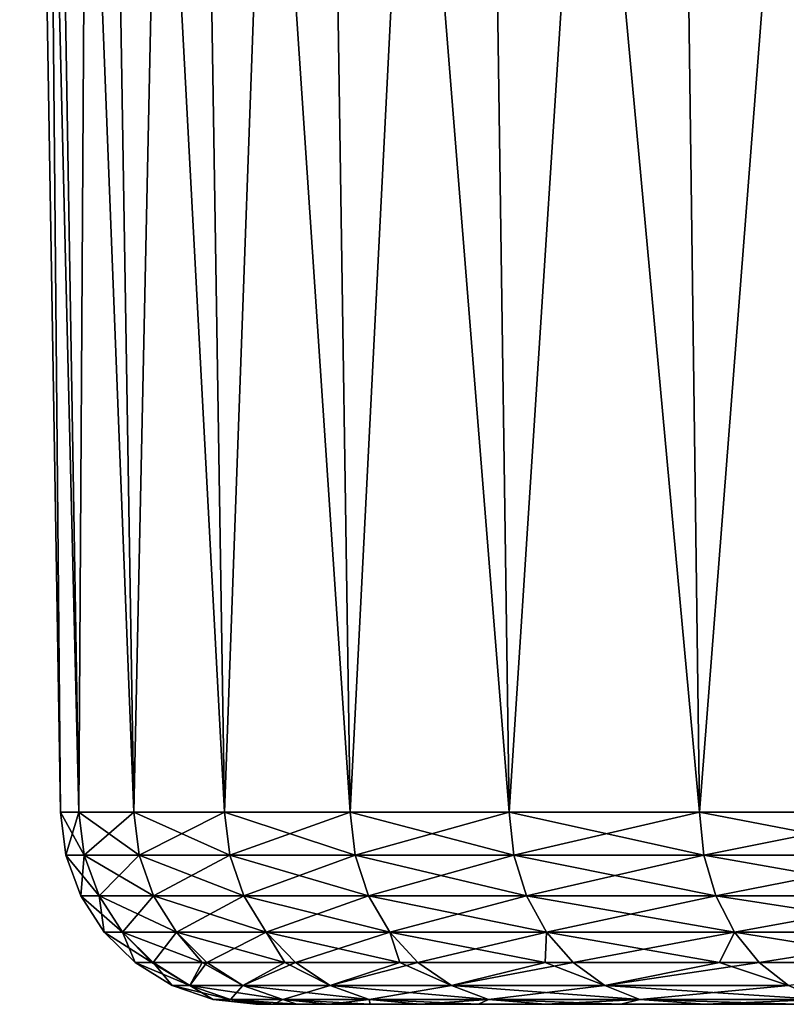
# Model space of a CAD drawing. Header units: metres. Extents: x -128 to 146, y -23 to 80.
# Tile 62 of 113: x 44 to 52, y 53 to 63. Entities that reach past the tile are written whole.
import ezdxf

# ---------------------------------------------------------------- set-up
doc = ezdxf.new("R2010")
doc.units = ezdxf.units.M
doc.layers.add('solid_509241_SW0001', color=7, linetype='CONTINUOUS')

msp = doc.modelspace()

# ---------------------------------------------------------------- linework, layer by layer
at = {"layer": 'solid_509241_SW0001'}
for points in [[(44.417213, 54.966671, -0.000002), (44, 80, -0.000002), (44.190529, 80, -3.514035)], [(44.605289, 54.966629, 3.468765), (44.190529, 80, 3.514032), (44, 80, -0.000002)], [(44.605289, 54.966629, 3.468765), (44, 80, -0.000002), (44.417213, 54.966671, -0.000002)], [(44.605289, 54.966629, -3.468768), (44.190529, 80, -3.514035), (44.759819, 80, -6.986502)], [(44.605289, 54.966629, -3.468768), (44.417213, 54.966671, -0.000002), (44.190529, 80, -3.514035)], [(45.167297, 54.96664, 6.896859), (44.759819, 80, 6.986499), (44.190529, 80, 3.514032)], [(44.605289, 54.966629, 3.468765), (45.167297, 54.96664, 6.896859), (44.190529, 80, 3.514032)], [(45.167297, 54.96664, -6.896862), (44.605289, 54.966629, -3.468768), (44.759819, 80, -6.986502)], [(45.167297, 54.96664, -6.896862), (44.759819, 80, -6.986502), (45.701141, 80, -10.376924)], [(46.096653, 54.966667, 10.244089), (45.701141, 80, 10.376921), (44.759819, 80, 6.986499)], [(45.167297, 54.96664, 6.896859), (46.096653, 54.966667, 10.244089), (44.759819, 80, 6.986499)], [(46.096653, 54.966667, -10.244092), (45.167297, 54.96664, -6.896862), (45.701141, 80, -10.376924)], [(46.096653, 54.966667, -10.244092), (45.701141, 80, -10.376924), (47.003838, 80, -13.646487)], [(47.382458, 54.966667, 13.471213), (47.003838, 80, 13.646485), (45.701141, 80, 10.376921)], [(46.096653, 54.966667, 10.244089), (47.382458, 54.966667, 13.471213), (45.701141, 80, 10.376921)], [(47.382458, 54.966667, -13.471216), (46.096653, 54.966667, -10.244092), (47.003838, 80, -13.646487)], [(47.382458, 54.966667, -13.471216), (47.003838, 80, -13.646487), (48.652134, 80, -16.755493)], [(49.00964, 54.96664, 16.540403), (48.652134, 80, 16.755491), (47.003838, 80, 13.646485)], [(47.382458, 54.966667, 13.471213), (49.00964, 54.96664, 16.540403), (47.003838, 80, 13.646485)], [(49.00964, 54.96664, -16.540407), (47.382458, 54.966667, -13.471216), (48.652134, 80, -16.755493)], [(49.00964, 54.96664, -16.540407), (48.652134, 80, -16.755493), (50.626942, 80, -19.668129)], [(50.959126, 54.966644, 19.415676), (50.626945, 80, 19.668125), (48.652134, 80, 16.755491)], [(49.00964, 54.96664, 16.540403), (50.959126, 54.966644, 19.415676), (48.652134, 80, 16.755491)], [(50.959126, 54.966644, -19.41568), (49.00964, 54.96664, -16.540407), (50.626942, 80, -19.668129)], [(50.959126, 54.966644, -19.41568), (50.626942, 80, -19.668129), (52.905113, 80, -22.350201)], [(53.20805, 54.966671, 22.063314), (52.905113, 80, 22.350199), (50.626945, 80, 19.668125)], [(50.959126, 54.966644, 19.415676), (53.20805, 54.966671, 22.063314), (50.626945, 80, 19.668125)], [(53.20805, 54.966671, -22.063318), (50.959126, 54.966644, -19.41568), (52.905113, 80, -22.350201)], [(44.473637, 54.527149, -0.000002), (44.417213, 54.966671, -0.000002), (44.605289, 54.966629, -3.468768)], [(44.661377, 54.527149, 3.462657), (44.605289, 54.966629, 3.468765), (44.417213, 54.966671, -0.000002)], [(44.661377, 54.527149, 3.462657), (44.417213, 54.966671, -0.000002), (44.473637, 54.527149, -0.000002)], [(44.661377, 54.527149, -3.46266), (44.473637, 54.527149, -0.000002), (44.605289, 54.966629, -3.468768)], [(44.661377, 54.527149, -3.46266), (44.605289, 54.966629, -3.468768), (45.167297, 54.96664, -6.896862)], [(45.222397, 54.527153, 6.884719), (45.167297, 54.96664, 6.896859), (44.605289, 54.966629, 3.468765)], [(45.222397, 54.527153, 6.884719), (44.605289, 54.966629, 3.468765), (44.661377, 54.527149, 3.462657)], [(45.222397, 54.527153, -6.884722), (44.661377, 54.527149, -3.46266), (45.167297, 54.96664, -6.896862)], [(45.222397, 54.527153, -6.884722), (45.167297, 54.96664, -6.896862), (46.096653, 54.966667, -10.244092)], [(46.150116, 54.527153, 10.226064), (46.096653, 54.966667, 10.244089), (45.167297, 54.96664, 6.896859)], [(46.150116, 54.527153, 10.226064), (45.167297, 54.96664, 6.896859), (45.222397, 54.527153, 6.884719)], [(46.150116, 54.527153, -10.226068), (45.222397, 54.527153, -6.884722), (46.096653, 54.966667, -10.244092)], [(46.150116, 54.527153, -10.226068), (46.096653, 54.966667, -10.244092), (47.382458, 54.966667, -13.471216)], [(47.433662, 54.527153, 13.447517), (47.382458, 54.966667, 13.471213), (46.096653, 54.966667, 10.244089)], [(47.433662, 54.527153, 13.447517), (46.096653, 54.966667, 10.244089), (46.150116, 54.527153, 10.226064)], [(47.433662, 54.527153, -13.447521), (46.150116, 54.527153, -10.226068), (47.382458, 54.966667, -13.471216)], [(47.433662, 54.527153, -13.447521), (47.382458, 54.966667, -13.471216), (49.00964, 54.96664, -16.540407)], [(49.057983, 54.527153, 16.511312), (49.00964, 54.96664, 16.540403), (47.382458, 54.966667, 13.471213)], [(49.057983, 54.527153, 16.511312), (47.382458, 54.966667, 13.471213), (47.433662, 54.527153, 13.447517)], [(49.057983, 54.527153, -16.511314), (47.433662, 54.527153, -13.447521), (49.00964, 54.96664, -16.540407)], [(49.057983, 54.527153, -16.511314), (49.00964, 54.96664, -16.540407), (50.959126, 54.966644, -19.41568)], [(51.004036, 54.527153, 19.381525), (50.959126, 54.966644, 19.415676), (49.00964, 54.96664, 16.540403)], [(51.004036, 54.527153, 19.381525), (49.00964, 54.96664, 16.540403), (49.057983, 54.527153, 16.511312)], [(51.004036, 54.527153, -19.381529), (49.057983, 54.527153, -16.511314), (50.959126, 54.966644, -19.41568)], [(51.004036, 54.527153, -19.381529), (50.959126, 54.966644, -19.41568), (53.20805, 54.966671, -22.063318)], [(53.249008, 54.527153, 22.024509), (53.20805, 54.966671, 22.063314), (50.959126, 54.966644, 19.415676)], [(53.249008, 54.527153, 22.024509), (50.959126, 54.966644, 19.415676), (51.004036, 54.527153, 19.381525)], [(53.249008, 54.527153, -22.024511), (51.004036, 54.527153, -19.381529), (53.20805, 54.966671, -22.063318)], [(44.473637, 54.527149, -0.000002), (44.625656, 54.110443, -0.000002), (44.812504, 54.110447, 3.446221)], [(44.661377, 54.527149, -3.46266), (44.625656, 54.110443, -0.000002), (44.473637, 54.527149, -0.000002)], [(44.661377, 54.527149, 3.462657), (44.473637, 54.527149, -0.000002), (44.812504, 54.110447, 3.446221)], [(44.812504, 54.110447, -3.446224), (44.625656, 54.110443, -0.000002), (44.661377, 54.527149, -3.46266)], [(45.222397, 54.527153, 6.884719), (44.661377, 54.527149, 3.462657), (45.370861, 54.110447, 6.85204)], [(44.812504, 54.110447, -3.446224), (44.661377, 54.527149, -3.46266), (45.222397, 54.527153, -6.884722)], [(44.661377, 54.527149, 3.462657), (44.812504, 54.110447, 3.446221), (45.370861, 54.110447, 6.85204)], [(45.370861, 54.110447, -6.852043), (44.812504, 54.110447, -3.446224), (45.222397, 54.527153, -6.884722)], [(45.222397, 54.527153, 6.884719), (45.370861, 54.110447, 6.85204), (46.294178, 54.110447, 10.177525)], [(46.150116, 54.527153, 10.226064), (45.222397, 54.527153, 6.884719), (46.294178, 54.110447, 10.177525)], [(45.370861, 54.110447, -6.852043), (45.222397, 54.527153, -6.884722), (46.150116, 54.527153, -10.226068)], [(46.294178, 54.110447, -10.177528), (45.370861, 54.110447, -6.852043), (46.150116, 54.527153, -10.226068)], [(46.150116, 54.527153, 10.226064), (46.294178, 54.110447, 10.177525), (47.571629, 54.110447, 13.383687)], [(47.433662, 54.527153, 13.447517), (46.150116, 54.527153, 10.226064), (47.571629, 54.110447, 13.383687)], [(46.294178, 54.110447, -10.177528), (46.150116, 54.527153, -10.226068), (47.433662, 54.527153, -13.447521)], [(47.571629, 54.110447, -13.383691), (46.294178, 54.110447, -10.177528), (47.433662, 54.527153, -13.447521)], [(47.433662, 54.527153, 13.447517), (47.571629, 54.110447, 13.383687), (49.18824, 54.110447, 16.43294)], [(49.057983, 54.527153, 16.511312), (47.433662, 54.527153, 13.447517), (49.18824, 54.110447, 16.43294)], [(47.571629, 54.110447, -13.383691), (47.433662, 54.527153, -13.447521), (49.057983, 54.527153, -16.511314)], [(49.18824, 54.110447, -16.432941), (47.571629, 54.110447, -13.383691), (49.057983, 54.527153, -16.511314)], [(49.057983, 54.527153, 16.511312), (49.18824, 54.110447, 16.43294), (51.125057, 54.110447, 19.289528)], [(51.004036, 54.527153, 19.381525), (49.057983, 54.527153, 16.511312), (51.125057, 54.110447, 19.289528)], [(49.18824, 54.110447, -16.432941), (49.057983, 54.527153, -16.511314), (51.004036, 54.527153, -19.381529)], [(51.125057, 54.110447, -19.289532), (49.18824, 54.110447, -16.432941), (51.004036, 54.527153, -19.381529)], [(51.004036, 54.527153, 19.381525), (51.125057, 54.110447, 19.289528), (53.359371, 54.110447, 21.919966)], [(53.249008, 54.527153, 22.024509), (51.004036, 54.527153, 19.381525), (53.359371, 54.110447, 21.919966)], [(51.125057, 54.110447, -19.289532), (51.004036, 54.527153, -19.381529), (53.249008, 54.527153, -22.024511)], [(53.359371, 54.110447, -21.91997), (51.125057, 54.110447, -19.289532), (53.249008, 54.527153, -22.024511)], [(44.812504, 54.110447, -3.446224), (44.865784, 53.737495, -0.000002), (44.625656, 54.110443, -0.000002)], [(44.812504, 54.110447, 3.446221), (44.625656, 54.110443, -0.000002), (45.051224, 53.737495, 3.420259)], [(44.625656, 54.110443, -0.000002), (44.865784, 53.737495, -0.000002), (45.051224, 53.737495, 3.420259)], [(45.051224, 53.737495, -3.420262), (44.865784, 53.737495, -0.000002), (44.812504, 54.110447, -3.446224)], [(44.812504, 54.110447, 3.446221), (45.051224, 53.737495, 3.420259), (45.605373, 53.737495, 6.80042)], [(45.370861, 54.110447, 6.85204), (44.812504, 54.110447, 3.446221), (45.605373, 53.737495, 6.80042)], [(45.051224, 53.737495, -3.420262), (44.812504, 54.110447, -3.446224), (45.370861, 54.110447, -6.852043)], [(45.605373, 53.737495, -6.800423), (45.051224, 53.737495, -3.420262), (45.370861, 54.110447, -6.852043)], [(45.370861, 54.110447, 6.85204), (45.605373, 53.737495, 6.80042), (46.521732, 53.737495, 10.100852)], [(46.294178, 54.110447, 10.177525), (45.370861, 54.110447, 6.85204), (46.521732, 53.737495, 10.100852)], [(45.605373, 53.737495, -6.800423), (45.370861, 54.110447, -6.852043), (46.294178, 54.110447, -10.177528)], [(46.521732, 53.737495, -10.100855), (45.605373, 53.737495, -6.800423), (46.294178, 54.110447, -10.177528)], [(46.294178, 54.110447, 10.177525), (46.521732, 53.737495, 10.100852), (47.789562, 53.737495, 13.282861)], [(47.571629, 54.110447, 13.383687), (46.294178, 54.110447, 10.177525), (47.789562, 53.737495, 13.282861)], [(46.521732, 53.737495, -10.100855), (46.294178, 54.110447, -10.177528), (47.571629, 54.110447, -13.383691)], [(47.789562, 53.737495, -13.282864), (46.521732, 53.737495, -10.100855), (47.571629, 54.110447, -13.383691)], [(47.571629, 54.110447, 13.383687), (47.789562, 53.737495, 13.282861), (49.393993, 53.737495, 16.309139)], [(49.18824, 54.110447, 16.43294), (47.571629, 54.110447, 13.383687), (49.393993, 53.737495, 16.309139)], [(47.789562, 53.737495, -13.282864), (47.571629, 54.110447, -13.383691), (49.18824, 54.110447, -16.432941)], [(49.393993, 53.737495, -16.309143), (47.789562, 53.737495, -13.282864), (49.18824, 54.110447, -16.432941)], [(49.18824, 54.110447, 16.43294), (49.393993, 53.737495, 16.309139), (51.316219, 53.737495, 19.144209)], [(51.125057, 54.110447, 19.289528), (49.18824, 54.110447, 16.43294), (51.316219, 53.737495, 19.144209)], [(49.393993, 53.737495, -16.309143), (49.18824, 54.110447, -16.432941), (51.125057, 54.110447, -19.289532)], [(51.316219, 53.737495, -19.144213), (49.393993, 53.737495, -16.309143), (51.125057, 54.110447, -19.289532)], [(51.125057, 54.110447, 19.289528), (51.316219, 53.737495, 19.144209), (53.533703, 53.737495, 21.754831)], [(53.359371, 54.110447, 21.919966), (51.125057, 54.110447, 19.289528), (53.533703, 53.737495, 21.754831)], [(51.316219, 53.737495, -19.144213), (51.125057, 54.110447, -19.289532), (53.359371, 54.110447, -21.91997)], [(53.533703, 53.737495, -21.754835), (51.316219, 53.737495, -19.144213), (53.359371, 54.110447, -21.91997)], [(44.865784, 53.737495, -0.000002), (45.182209, 53.426643, -0.000002), (45.353771, 53.426643, 3.273599)], [(45.051224, 53.737495, -3.420262), (45.182209, 53.426643, -0.000002), (44.865784, 53.737495, -0.000002)], [(45.051224, 53.737495, 3.420259), (44.865784, 53.737495, -0.000002), (45.353771, 53.426643, 3.273599)], [(45.365795, 53.426643, -3.38605), (45.182209, 53.426643, -0.000002), (45.051224, 53.737495, -3.420262)], [(45.051224, 53.737495, 3.420259), (45.353771, 53.426643, 3.273599), (45.866577, 53.426643, 6.511333)], [(45.605373, 53.737495, 6.80042), (45.051224, 53.737495, 3.420259), (45.866577, 53.426643, 6.511333)], [(45.365795, 53.426643, -3.38605), (45.051224, 53.737495, -3.420262), (45.605373, 53.737495, -6.800423)], [(45.914402, 53.426647, -6.732401), (45.365795, 53.426643, -3.38605), (45.605373, 53.737495, -6.800423)], [(45.605373, 53.737495, 6.80042), (45.866577, 53.426643, 6.511333), (46.715012, 53.426647, 9.677728)], [(46.521732, 53.737495, 10.100852), (45.605373, 53.737495, 6.80042), (46.715012, 53.426647, 9.677728)], [(45.914402, 53.426647, -6.732401), (45.605373, 53.737495, -6.800423), (46.521732, 53.737495, -10.100855)], [(46.821594, 53.426647, -9.99982), (45.914402, 53.426647, -6.732401), (46.521732, 53.737495, -10.100855)], [(46.521732, 53.737495, 10.100852), (46.715012, 53.426647, 9.677728), (47.889774, 53.426647, 12.738091)], [(47.789562, 53.737495, 13.282861), (46.521732, 53.737495, 10.100852), (47.889774, 53.426647, 12.738091)], [(46.821594, 53.426647, -9.99982), (46.521732, 53.737495, -10.100855), (47.789562, 53.737495, -13.282864)], [(48.076744, 53.426647, -13.150001), (46.821594, 53.426647, -9.99982), (47.789562, 53.737495, -13.282864)], [(47.789562, 53.737495, 13.282861), (47.889774, 53.426647, 12.738091), (49.377998, 53.426647, 15.658893)], [(49.393993, 53.737495, 16.309139), (47.789562, 53.737495, 13.282861), (49.377998, 53.426647, 15.658893)], [(48.076744, 53.426647, -13.150001), (47.789562, 53.737495, -13.282864), (49.393993, 53.737495, -16.309143)], [(49.665127, 53.426647, -16.146009), (48.076744, 53.426647, -13.150001), (49.393993, 53.737495, -16.309143)], [(49.393993, 53.737495, 16.309139), (49.377998, 53.426647, 15.658893), (51.163376, 53.426647, 18.408133)], [(51.316219, 53.737495, 19.144209), (49.393993, 53.737495, 16.309139), (51.163376, 53.426647, 18.408133)], [(49.665127, 53.426647, -16.146009), (49.393993, 53.737495, -16.309143), (51.316219, 53.737495, -19.144213)], [(51.568123, 53.426647, -18.952721), (49.665127, 53.426647, -16.146009), (51.316219, 53.737495, -19.144213)], [(51.316219, 53.737495, 19.144209), (51.163376, 53.426647, 18.408133), (53.226345, 53.426647, 20.95569)], [(53.533703, 53.737495, 21.754831), (51.316219, 53.737495, 19.144209), (53.226345, 53.426647, 20.95569)], [(51.568123, 53.426647, -18.952721), (51.316219, 53.737495, -19.144213), (53.533703, 53.737495, -21.754835)], [(53.763424, 53.426647, -21.537228), (51.568123, 53.426647, -18.952721), (53.533703, 53.737495, -21.754835)], [(45.182209, 53.426643, -0.000002), (45.559368, 53.193184, -0.000002), (45.740746, 53.193184, 3.345269)], [(45.365795, 53.426643, -3.38605), (45.559368, 53.193184, -0.000002), (45.182209, 53.426643, -0.000002)], [(45.353771, 53.426643, 3.273599), (45.182209, 53.426643, -0.000002), (45.740746, 53.193184, 3.345269)], [(45.866577, 53.426643, 6.511333), (45.353771, 53.426643, 3.273599), (45.740746, 53.193184, 3.345269)], [(45.740746, 53.193184, -3.345272), (45.365795, 53.426643, -3.38605), (45.914402, 53.426647, -6.732401)], [(45.740746, 53.193184, -3.345272), (45.559368, 53.193184, -0.000002), (45.365795, 53.426643, -3.38605)], [(46.282742, 53.193188, -6.651322), (45.740746, 53.193184, -3.345272), (45.914402, 53.426647, -6.732401)], [(45.866577, 53.426643, 6.511333), (45.740746, 53.193184, 3.345269), (46.282742, 53.193188, 6.651319)], [(46.715012, 53.426647, 9.677728), (45.866577, 53.426643, 6.511333), (46.282742, 53.193188, 6.651319)], [(46.282742, 53.193188, -6.651322), (45.914402, 53.426647, -6.732401), (46.821594, 53.426647, -9.99982)], [(46.715012, 53.426647, 9.677728), (46.282742, 53.193188, 6.651319), (47.179012, 53.193188, 9.879389)], [(47.179012, 53.193188, -9.879392), (46.282742, 53.193188, -6.651322), (46.821594, 53.426647, -9.99982)], [(47.889774, 53.426647, 12.738091), (46.715012, 53.426647, 9.677728), (47.179012, 53.193188, 9.879389)], [(47.179012, 53.193188, -9.879392), (46.821594, 53.426647, -9.99982), (48.076744, 53.426647, -13.150001)], [(47.889774, 53.426647, 12.738091), (47.179012, 53.193188, 9.879389), (48.419044, 53.193188, 12.991632)], [(48.419044, 53.193188, -12.991634), (47.179012, 53.193188, -9.879392), (48.076744, 53.426647, -13.150001)], [(49.377998, 53.426647, 15.658893), (47.889774, 53.426647, 12.738091), (48.419044, 53.193188, 12.991632)], [(48.419044, 53.193188, -12.991634), (48.076744, 53.426647, -13.150001), (49.665127, 53.426647, -16.146009)], [(49.377998, 53.426647, 15.658893), (48.419044, 53.193188, 12.991632), (49.9883, 53.193188, 15.951559)], [(49.9883, 53.193188, -15.951563), (48.419044, 53.193188, -12.991634), (49.665127, 53.426647, -16.146009)], [(51.163376, 53.426647, 18.408133), (49.377998, 53.426647, 15.658893), (49.9883, 53.193188, 15.951559)], [(49.9883, 53.193188, -15.951563), (49.665127, 53.426647, -16.146009), (51.568123, 53.426647, -18.952721)], [(51.163376, 53.426647, 18.408133), (49.9883, 53.193188, 15.951559), (51.868378, 53.193188, 18.72447)], [(51.868378, 53.193188, -18.724472), (49.9883, 53.193188, -15.951563), (51.568123, 53.426647, -18.952721)], [(53.226345, 53.426647, 20.95569), (51.163376, 53.426647, 18.408133), (51.868378, 53.193188, 18.72447)], [(51.868378, 53.193188, -18.724472), (51.568123, 53.426647, -18.952721), (53.763424, 53.426647, -21.537228)], [(45.559368, 53.193184, -0.000002), (45.97871, 53.048599, -0.000002), (46.157627, 53.048599, 3.29993)], [(45.740746, 53.193184, -3.345272), (45.97871, 53.048599, -0.000002), (45.559368, 53.193184, -0.000002)], [(45.740746, 53.193184, 3.345269), (45.559368, 53.193184, -0.000002), (46.157627, 53.048599, 3.29993)], [(46.282742, 53.193188, 6.651319), (45.740746, 53.193184, 3.345269), (46.692284, 53.048599, 6.561173)], [(46.157627, 53.048599, -3.299933), (45.740746, 53.193184, -3.345272), (46.282742, 53.193188, -6.651322)], [(46.157627, 53.048599, -3.299933), (45.97871, 53.048599, -0.000002), (45.740746, 53.193184, -3.345272)], [(45.740746, 53.193184, 3.345269), (46.157627, 53.048599, 3.29993), (46.692284, 53.048599, 6.561173)], [(46.692284, 53.048599, -6.561176), (46.157627, 53.048599, -3.299933), (46.282742, 53.193188, -6.651322)], [(46.282742, 53.193188, 6.651319), (46.692284, 53.048599, 6.561173), (47.576405, 53.048599, 9.745492)], [(47.179012, 53.193188, 9.879389), (46.282742, 53.193188, 6.651319), (47.576405, 53.048599, 9.745492)], [(46.692284, 53.048599, -6.561176), (46.282742, 53.193188, -6.651322), (47.179012, 53.193188, -9.879392)], [(47.576405, 53.048599, -9.745496), (46.692284, 53.048599, -6.561176), (47.179012, 53.193188, -9.879392)], [(47.179012, 53.193188, 9.879389), (47.576405, 53.048599, 9.745492), (48.799629, 53.048599, 12.815555)], [(48.419044, 53.193188, 12.991632), (47.179012, 53.193188, 9.879389), (48.799629, 53.048599, 12.815555)], [(47.576405, 53.048599, -9.745496), (47.179012, 53.193188, -9.879392), (48.419044, 53.193188, -12.991634)], [(48.799629, 53.048599, -12.815557), (47.576405, 53.048599, -9.745496), (48.419044, 53.193188, -12.991634)], [(48.419044, 53.193188, 12.991632), (48.799629, 53.048599, 12.815555), (50.347614, 53.048603, 15.735366)], [(49.9883, 53.193188, 15.951559), (48.419044, 53.193188, 12.991632), (50.347614, 53.048603, 15.735366)], [(48.799629, 53.048599, -12.815557), (48.419044, 53.193188, -12.991634), (49.9883, 53.193188, -15.951563)], [(50.347614, 53.048603, -15.735369), (48.799629, 53.048599, -12.815557), (49.9883, 53.193188, -15.951563)], [(49.9883, 53.193188, 15.951559), (50.347614, 53.048603, 15.735366), (52.202213, 53.048603, 18.470694)], [(51.868378, 53.193188, 18.72447), (49.9883, 53.193188, 15.951559), (52.202213, 53.048603, 18.470694)], [(50.347614, 53.048603, -15.735369), (49.9883, 53.193188, -15.951563), (51.868378, 53.193188, -18.724472)], [(52.202213, 53.048603, -18.470697), (50.347614, 53.048603, -15.735369), (51.868378, 53.193188, -18.724472)], [(45.97871, 53.048599, -0.000002), (46.416943, 53, -0.000002), (46.461727, 53, 1.640786)], [(46.157627, 53.048599, 3.29993), (45.97871, 53.048599, -0.000002), (46.461727, 53, 1.640786)], [(46.157627, 53.048599, -3.299933), (46.416943, 53, -0.000002), (45.97871, 53.048599, -0.000002)], [(46.157627, 53.048599, 3.29993), (46.600376, 53, 3.31696), (46.835815, 53, 5.002585)], [(46.692284, 53.048599, 6.561173), (46.157627, 53.048599, 3.29993), (46.835815, 53, 5.002585)], [(46.157627, 53.048599, 3.29993), (46.461727, 53, 1.640786), (46.600376, 53, 3.31696)], [(46.46172, 53, -1.64065), (46.416943, 53, -0.000002), (46.157627, 53.048599, -3.299933)], [(46.600372, 53, -3.316916), (46.157627, 53.048599, -3.299933), (46.692284, 53.048599, -6.561176)], [(46.600372, 53, -3.316916), (46.46172, 53, -1.64065), (46.157627, 53.048599, -3.299933)], [(46.835831, 53, -5.002666), (46.600372, 53, -3.316916), (46.692284, 53.048599, -6.561176)], [(46.692284, 53.048599, 6.561173), (47.165974, 53, 6.671281), (47.587406, 53, 8.309767)], [(47.576405, 53.048599, 9.745492), (46.692284, 53.048599, 6.561173), (47.587406, 53, 8.309767)], [(46.692284, 53.048599, 6.561173), (46.835815, 53, 5.002585), (47.165974, 53, 6.671281)], [(47.165989, 53, -6.671357), (46.692284, 53.048599, -6.561176), (47.576405, 53.048599, -9.745496)], [(47.165989, 53, -6.671357), (46.835831, 53, -5.002666), (46.692284, 53.048599, -6.561176)], [(47.587406, 53, -8.309776), (47.165989, 53, -6.671357), (47.576405, 53.048599, -9.745496)], [(47.576405, 53.048599, 9.745492), (48.098202, 53, 9.916079), (48.696671, 53, 11.487617)], [(48.799629, 53.048599, 12.815555), (47.576405, 53.048599, 9.745492), (48.696671, 53, 11.487617)], [(47.576405, 53.048599, 9.745492), (47.587406, 53, 8.309767), (48.098202, 53, 9.916079)], [(48.098175, 53, -9.916006), (47.576405, 53.048599, -9.745496), (48.799629, 53.048599, -12.815557)], [(48.098175, 53, -9.916006), (47.587406, 53, -8.309776), (47.576405, 53.048599, -9.745496)], [(48.696606, 53, -11.487463), (48.098175, 53, -9.916006), (48.799629, 53.048599, -12.815557)], [(49.381306, 53, -13.021798), (48.696606, 53, -11.487463), (48.799629, 53.048599, -12.815557)], [(48.799629, 53.048599, 12.815555), (48.696671, 53, 11.487617), (49.381371, 53, 13.021933)], [(50.347614, 53.048603, 15.735366), (48.799629, 53.048599, 12.815555), (50.153362, 53, 14.520511)], [(49.381306, 53, -13.021798), (48.799629, 53.048599, -12.815557), (50.347614, 53.048603, -15.735369)], [(48.799629, 53.048599, 12.815555), (49.381371, 53, 13.021933), (50.153362, 53, 14.520511)], [(50.153385, 53, -14.520554), (49.381306, 53, -13.021798), (50.347614, 53.048603, -15.735369)], [(50.347614, 53.048603, 15.735366), (50.153362, 53, 14.520511), (51.013012, 53, 15.981351)], [(51.013123, 53, -15.981529), (50.153385, 53, -14.520554), (50.347614, 53.048603, -15.735369)], [(50.347614, 53.048603, 15.735366), (51.013012, 53, 15.981351), (51.955505, 53, 17.394205)], [(52.202213, 53.048603, 18.470694), (50.347614, 53.048603, 15.735366), (51.955505, 53, 17.394205)], [(51.013123, 53, -15.981529), (50.347614, 53.048603, -15.735369), (52.202213, 53.048603, -18.470697)], [(51.955635, 53, -17.394392), (51.013123, 53, -15.981529), (52.202213, 53.048603, -18.470697)], [(58.890202, 53, 2.222078), (46.461727, 53, 1.640786), (46.416943, 53, -0.000002)], [(58.75, 53, -0.000002), (46.416943, 53, -0.000002), (46.46172, 53, -1.64065)], [(58.890202, 53, 2.222078), (46.416943, 53, -0.000002), (58.75, 53, -0.000002)], [(58.889126, 53, -2.213521), (46.46172, 53, -1.64065), (46.600372, 53, -3.316916)], [(58.889126, 53, -2.213521), (58.75, 53, -0.000002), (46.46172, 53, -1.64065)], [(58.890202, 53, 2.222078), (46.600376, 53, 3.31696), (46.461727, 53, 1.640786)], [(59.064266, 53, -3.322447), (46.600372, 53, -3.316916), (46.835831, 53, -5.002666)], [(59.064266, 53, -3.322447), (58.889126, 53, -2.213521), (46.600372, 53, -3.316916)], [(59.311668, 53, 4.427857), (46.835815, 53, 5.002585), (46.600376, 53, 3.31696)], [(59.06609, 53, 3.331995), (59.311668, 53, 4.427857), (46.600376, 53, 3.31696)], [(58.890202, 53, 2.222078), (59.06609, 53, 3.331995), (46.600376, 53, 3.31696)], [(60.003822, 53, 6.551529), (47.165974, 53, 6.671281), (46.835815, 53, 5.002585)], [(59.624928, 53, 5.502475), (60.003822, 53, 6.551529), (46.835815, 53, 5.002585)], [(59.311668, 53, 4.427857), (59.624928, 53, 5.502475), (46.835815, 53, 5.002585)], [(59.621475, 53, -5.49188), (46.835831, 53, -5.002666), (47.165989, 53, -6.671357)], [(59.309086, 53, -4.41783), (59.064266, 53, -3.322447), (46.835831, 53, -5.002666)], [(59.621475, 53, -5.49188), (59.309086, 53, -4.41783), (46.835831, 53, -5.002666)], [(60.447498, 53, 7.573936), (47.587406, 53, 8.309767), (47.165974, 53, 6.671281)], [(60.003822, 53, 6.551529), (60.447498, 53, 7.573936), (47.165974, 53, 6.671281)], [(59.999397, 53, -6.540378), (47.165989, 53, -6.671357), (47.587406, 53, -8.309776)], [(59.999397, 53, -6.540378), (59.621475, 53, -5.49188), (47.165989, 53, -6.671357)], [(61.526585, 53, 9.531286), (48.098202, 53, 9.916079), (47.587406, 53, 8.309767)], [(60.95594, 53, 8.569132), (61.526585, 53, 9.531286), (47.587406, 53, 8.309767)], [(60.447498, 53, 7.573936), (60.95594, 53, 8.569132), (47.587406, 53, 8.309767)], [(60.945621, 53, -8.550396), (47.587406, 53, -8.309776), (48.098175, 53, -9.916006)], [(60.945621, 53, -8.550396), (59.999397, 53, -6.540378), (47.587406, 53, -8.309776)], [(62.133369, 53, -10.423506), (48.098175, 53, -9.916006), (48.696606, 53, -11.487463)], [(62.133369, 53, -10.423506), (60.945621, 53, -8.550396), (48.098175, 53, -9.916006)], [(62.155151, 53, 10.453459), (48.696671, 53, 11.487617), (48.098202, 53, 9.916079)], [(61.526585, 53, 9.531286), (62.155151, 53, 10.453459), (48.098202, 53, 9.916079)], [(63.543373, 53, -12.131647), (48.696606, 53, -11.487463), (49.381306, 53, -13.021798)], [(63.543373, 53, -12.131647), (62.133369, 53, -10.423506), (48.696606, 53, -11.487463)], [(63.573849, 53, 12.164111), (49.381371, 53, 13.021933), (48.696671, 53, 11.487617)], [(62.155151, 53, 10.453459), (63.573849, 53, 12.164111), (48.696671, 53, 11.487617)], [(65.162926, 53, -13.657338), (49.381306, 53, -13.021798), (50.153385, 53, -14.520554)], [(65.162926, 53, -13.657338), (63.543373, 53, -12.131647), (49.381306, 53, -13.021798)], [(66.079865, 53, 14.369184), (50.153362, 53, 14.520511), (49.381371, 53, 13.021933)], [(65.197769, 53, 13.686183), (66.079865, 53, 14.369184), (49.381371, 53, 13.021933)], [(63.573849, 53, 12.164111), (65.197769, 53, 13.686183), (49.381371, 53, 13.021933)], [(67.966148, 53, 15.563647), (51.013012, 53, 15.981351), (50.153362, 53, 14.520511)], [(67.003876, 53, 14.995891), (67.966148, 53, 15.563647), (50.153362, 53, 14.520511)], [(66.079865, 53, 14.369184), (67.003876, 53, 14.995891), (50.153362, 53, 14.520511)], [(66.964294, 53, -14.970758), (50.153385, 53, -14.520554), (51.013123, 53, -15.981529)], [(66.964294, 53, -14.970758), (65.162926, 53, -13.657338), (50.153385, 53, -14.520554)], [(72.101349, 53, 17.196125), (51.955505, 53, 17.394205), (51.013012, 53, 15.981351)], [(71.027557, 53, 16.88512), (72.101349, 53, 17.196125), (51.013012, 53, 15.981351)], [(68.960159, 53, 16.06875), (71.027557, 53, 16.88512), (51.013012, 53, 15.981351)], [(67.966148, 53, 15.563647), (68.960159, 53, 16.06875), (51.013012, 53, 15.981351)], [(68.921593, 53, -16.050602), (51.013123, 53, -15.981529), (51.955635, 53, -17.394392)], [(67.924973, 53, -15.540998), (66.964294, 53, -14.970758), (51.013123, 53, -15.981529)], [(68.921593, 53, -16.050602), (67.924973, 53, -15.540998), (51.013123, 53, -15.981529)]]:
    msp.add_3dface(points, dxfattribs=at)

doc.saveas('drawing.dxf')
